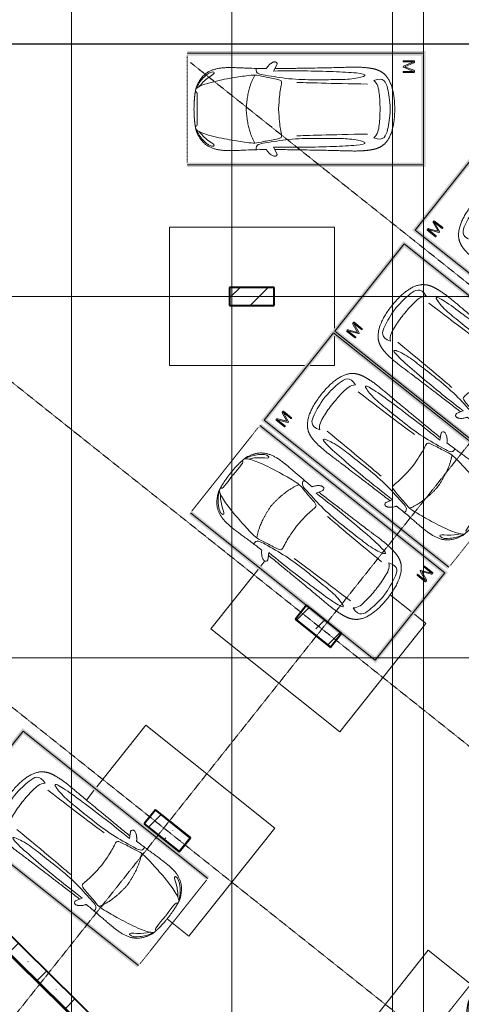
# Model space of a CAD drawing. Header units: millimetres. Extents: x -415896 to 1265883, y -383017 to -57457.
# Tile 74 of 95: x 69433 to 79342, y -369481 to -347413. Entities that reach past the tile are written whole.
import ezdxf

# ---------------------------------------------------------------- set-up
doc = ezdxf.new("R2010")
doc.units = ezdxf.units.MM
for name, pattern in [('ADSK_Линия сетки', [25, 20, -2.5, 0, -2.5]), ('Линия сетки', [25, 20, -2.5, 0, -2.5]), ('Невидимые', [5, 3, -2]), ('Штрих_3_3_', [6, 3, -3])]:
    doc.linetypes.add(name, pattern=pattern)
for name, color, linetype, lineweight in [('A-000-M_MASS', 7, 'Continuous', 18), ('A-200-M_WALL', 7, 'Continuous', 18), ('A-200-M_WALL_EXT', 7, 'Continuous', 18), ('A-200-M_WALL_INT', 7, 'Continuous', 18), ('A-200-M_WALL_PAT', 7, 'Continuous', 40), ('C-953-M_PARKING', 7, 'Continuous', 18), ('C-953-MH_PARKING', 7, 'Невидимые', 18), ('S-160-M_FOUND', 7, 'Continuous', 18), ('S-280-M_COLUMN', 7, 'Continuous', 18), ('Z-030-M_GRID', 7, 'Continuous', 9)]:
    doc.layers.add(name, color=color, linetype=linetype, lineweight=lineweight)
doc.layers.add('СОТС', color=5, linetype='Continuous')
doc.linetypes.add('Truba', pattern='A,3e-05,[4,MSH_7,S=1,R=0,X=0,Y=0],-3.022072', length=3.022102)

# ---------------------------------------------------------------- blocks, each defined once
blk = doc.blocks.new('A_PAR_Parking - M-2663509-B2_-11_400_')
at = {"layer": 'C-953-M_PARKING', "true_color": 0xf7f9fb}
blk.add_hatch(color=7, dxfattribs=at).paths.add_polyline_path([(-1300, 2650), (-1300, -2700), (1300, -2700), (1300, 2650), (1200, 2650), (1200, -2600), (-1200, -2600), (-1200, 2650)])
at = {"layer": 'A-000-M_MASS', "color": 253, "true_color": 0xaaaaaa}
for p, q in [((-853, 717), (-993, 639)), ((-906, 687), (-993, 639)), ((853, 717), (993, 639)), ((993, 639), (906, 687))]:
    blk.add_line(p, q, dxfattribs=at)
for centre, start, end in [((-1010, 678), 223.4184, 293.9305), ((1010, 678), 246.0695, 316.5816)]:
    blk.add_arc(centre, 42.2, start, end, dxfattribs=at)
for points, knots in [([(-908, 876), (-908, 976), (-911, 1161), (-920, 1362), (-926, 1508), (-930, 1645), (-930, 1769), (-922, 1880), (-911, 1957), (-894, 2031), (-871, 2100), (-841, 2165), (-809, 2216), (-779, 2254), (-754, 2281), (-727, 2307), (-698, 2332), (-667, 2355), (-636, 2376), (-604, 2395), (-574, 2412), (-545, 2426), (-519, 2438), (-500, 2445), (-485, 2450), (-474, 2453), (-463, 2456), (-452, 2458), (-440, 2461), (-428, 2463), (-414, 2466), (-402, 2468), (-391, 2470), (-383, 2471), (-376, 2473), (-370, 2474), (-363, 2475), (-356, 2476), (-349, 2477), (-343, 2478), (-337, 2479), (-330, 2480), (-324, 2481), (-317, 2481), (-309, 2482), (-301, 2483), (-293, 2484), (-285, 2485), (-276, 2486), (-263, 2487), (-249, 2488), (-235, 2489), (-223, 2490), (-211, 2491), (-199, 2492), (-186, 2493), (-168, 2494), (-148, 2495), (-127, 2496), (-106, 2497), (-77, 2498), (-40, 2500), (-13, 2501), (1, 2501)], [-1, -1, -1, -1, -0.913265, -0.826531, -0.783163, -0.739796, -0.653061, -0.612245, -0.571429, -0.530612, -0.489796, -0.44898, -0.408163, -0.387755, -0.367347, -0.346939, -0.326531, -0.306122, -0.285714, -0.265306, -0.244898, -0.22449, -0.204082, -0.183673, -0.173469, -0.163265, -0.153061, -0.142857, -0.132653, -0.122449, -0.112245, -0.102041, -0.096939, -0.091837, -0.086735, -0.084184, -0.081633, -0.076531, -0.07398, -0.071429, -0.068878, -0.066327, -0.063776, -0.061224, -0.058673, -0.056122, -0.053571, -0.05102, -0.048469, -0.045918, -0.040816, -0.038265, -0.035714, -0.033163, -0.030612, -0.028061, -0.02551, -0.020408, -0.017857, -0.015306, -0.010204, -0.005102, 0, 0, 0, 0]), ([(-480, 2441), (-586, 2392), (-719, 2283), (-847, 2128), (-828, 2057)], [0, 0, 0, 0, 0.53668, 1.024735, 1.024735, 1.024735, 1.024735]), ([(-459, 2446), (-508, 2398), (-601, 2147), (-696, 1684), (-744, 1354), (-774, 1106), (-734, 996), (-660, 552), (-618, 522), (-447, 565), (-234, 590), (-2, 602)], [0, 0, 0, 0, 0.884172, 2.058368, 3.212407, 3.977765, 4.871213, 5.547774, 6.288901, 6.772879, 7.454401, 7.454401, 7.454401, 7.454401]), ([(1, 2501), (22, 2500), (51, 2499), (88, 2498), (113, 2497), (137, 2496), (160, 2494), (181, 2493), (201, 2492), (219, 2491), (237, 2489), (253, 2488), (268, 2487), (282, 2485), (295, 2484), (307, 2483), (320, 2481), (330, 2480), (338, 2479), (345, 2478), (350, 2477), (356, 2476), (361, 2475), (366, 2474), (371, 2473), (377, 2472), (385, 2471), (393, 2469), (403, 2467), (416, 2465), (434, 2462), (454, 2458), (476, 2453), (498, 2446), (521, 2437), (555, 2422), (605, 2396), (669, 2355), (730, 2307), (773, 2263), (802, 2225), (823, 2195), (841, 2164), (857, 2132), (871, 2099), (887, 2053), (904, 1994), (915, 1931), (922, 1879), (926, 1839), (928, 1798), (930, 1756), (930, 1720), (931, 1690), (931, 1667), (930, 1645), (930, 1621), (929, 1598), (929, 1566), (927, 1526), (925, 1459), (919, 1336), (911, 1145), (908, 970), (908, 876)], [-1, -1, -1, -1, -0.992347, -0.98852, -0.984694, -0.980867, -0.977041, -0.973214, -0.969388, -0.965561, -0.961735, -0.957908, -0.954082, -0.950255, -0.946429, -0.942602, -0.938776, -0.933673, -0.931122, -0.928571, -0.92602, -0.923469, -0.920918, -0.918367, -0.915816, -0.913265, -0.908163, -0.903061, -0.897959, -0.887755, -0.877551, -0.857143, -0.836735, -0.816327, -0.795918, -0.77551, -0.734694, -0.693878, -0.653061, -0.612245, -0.591837, -0.571429, -0.55102, -0.530612, -0.510204, -0.489796, -0.44898, -0.408163, -0.387755, -0.367347, -0.346939, -0.326531, -0.306122, -0.295918, -0.285714, -0.27551, -0.265306, -0.255102, -0.244898, -0.22449, -0.204082, -0.163265, -0.081633, 0, 0, 0, 0]), ([(459, 2446), (508, 2398), (601, 2147), (696, 1684), (744, 1354), (774, 1106), (734, 996), (660, 552), (618, 522), (447, 565), (234, 590), (2, 602)], [0, 0, 0, 0, 0.884172, 2.058368, 3.212407, 3.977765, 4.871213, 5.547774, 6.288901, 6.772879, 7.454401, 7.454401, 7.454401, 7.454401]), ([(480, 2441), (586, 2392), (719, 2283), (847, 2128), (828, 2057)], [0, 0, 0, 0, 0.53668, 1.024735, 1.024735, 1.024735, 1.024735]), ([(-828, 2057), (-803, 2016), (-728, 2173), (-566, 2339), (-505, 2381)], [0, 0, 0, 0, 0.497572, 1.022643, 1.022643, 1.022643, 1.022643]), ([(828, 2057), (803, 2016), (728, 2173), (566, 2339), (505, 2381)], [0, 0, 0, 0, 0.497572, 1.022643, 1.022643, 1.022643, 1.022643]), ([(-908, 1106), (-792, 1130), (-753, 859), (-663, 332), (-655, -196), (-661, -684), (-663, -1068), (-764, -1443), (-817, -1157), (-842, -605), (-857, -17), (-857, 454), (-853, 717)], [0, 0, 0, 0, 1.013953, 2.476159, 4.172855, 5.704608, 7.082231, 8.244161, 9.589947, 11.154659, 12.917121, 14.362976, 14.362976, 14.362976, 14.362976]), ([(908, 1106), (792, 1130), (753, 859), (663, 332), (655, -196), (661, -684), (663, -1068), (764, -1443), (817, -1157), (842, -605), (857, -17), (857, 454), (853, 717)], [0, 0, 0, 0, 1.013953, 2.476159, 4.172855, 5.704608, 7.082231, 8.244161, 9.589947, 11.154659, 12.917121, 14.362976, 14.362976, 14.362976, 14.362976]), ([(-1041, 649), (-1044, 652), (-1049, 657), (-1053, 664), (-1055, 669), (-1057, 675), (-1058, 682), (-1058, 688), (-1058, 702), (-1052, 723), (-1036, 756), (-1011, 790), (-985, 818), (-962, 839), (-944, 853), (-926, 866), (-914, 873), (-908, 876)], [-1, -1, -1, -1, -0.941667, -0.9125, -0.883333, -0.854167, -0.825, -0.795833, -0.766667, -0.65, -0.533333, -0.4, -0.266667, -0.2, -0.133333, -0.066667, 0, 0, 0, 0]), ([(0, -2004), (-45, -2004), (-132, -2001), (-252, -1991), (-362, -1974), (-462, -1950), (-551, -1921), (-630, -1886), (-686, -1853), (-726, -1824), (-753, -1802), (-774, -1782), (-789, -1766), (-799, -1753), (-809, -1740), (-819, -1727), (-828, -1714), (-836, -1701), (-844, -1688), (-851, -1674), (-858, -1661), (-864, -1647), (-870, -1634), (-876, -1620), (-881, -1606), (-885, -1592), (-890, -1578), (-894, -1565), (-897, -1551), (-901, -1537), (-904, -1524), (-907, -1510), (-909, -1497), (-912, -1483), (-914, -1470), (-916, -1457), (-918, -1444), (-919, -1432), (-921, -1419), (-923, -1403), (-925, -1383), (-928, -1361), (-930, -1339), (-932, -1318), (-934, -1290), (-936, -1257), (-938, -1218), (-939, -1179), (-940, -1139), (-940, -1097), (-939, -1039), (-938, -958), (-934, -846), (-931, -714), (-926, -559), (-923, -376), (-919, -163), (-915, 82), (-911, 315), (-908, 521), (-907, 631), (-906, 687)], [-1, -1, -1, -1, -0.97619, -0.952381, -0.928571, -0.904762, -0.880952, -0.857143, -0.833333, -0.821429, -0.809524, -0.797619, -0.791667, -0.785714, -0.779762, -0.77381, -0.767857, -0.761905, -0.755952, -0.75, -0.744048, -0.738095, -0.732143, -0.72619, -0.720238, -0.714286, -0.708333, -0.702381, -0.696429, -0.690476, -0.684524, -0.678571, -0.672619, -0.666667, -0.660714, -0.654762, -0.64881, -0.642857, -0.636905, -0.630952, -0.619048, -0.607143, -0.595238, -0.583333, -0.571429, -0.547619, -0.52381, -0.5, -0.47619, -0.452381, -0.428571, -0.380952, -0.333333, -0.285714, -0.238095, -0.190476, -0.142857, -0.095238, -0.047619, -0.02381, 0, 0, 0, 0]), ([(906, 687), (907, 631), (908, 521), (911, 367), (913, 222), (916, 41), (919, -163), (923, -376), (926, -559), (930, -688), (932, -780), (934, -844), (936, -902), (938, -956), (939, -1007), (940, -1053), (940, -1097), (940, -1139), (939, -1179), (938, -1218), (936, -1257), (934, -1290), (932, -1318), (930, -1339), (928, -1361), (925, -1383), (923, -1403), (921, -1419), (919, -1432), (918, -1444), (916, -1457), (914, -1470), (912, -1483), (909, -1497), (907, -1510), (904, -1524), (901, -1537), (897, -1551), (894, -1565), (890, -1578), (885, -1592), (881, -1606), (876, -1620), (870, -1634), (864, -1647), (858, -1661), (851, -1674), (844, -1688), (836, -1701), (828, -1714), (819, -1727), (809, -1740), (799, -1753), (789, -1766), (774, -1782), (753, -1802), (726, -1824), (686, -1853), (607, -1900), (495, -1942), (362, -1974), (252, -1991), (132, -2001), (45, -2004), (0, -2004)], [-1, -1, -1, -1, -0.97619, -0.952381, -0.928571, -0.904762, -0.857143, -0.809524, -0.761905, -0.714286, -0.690476, -0.666667, -0.642857, -0.619048, -0.595238, -0.571429, -0.547619, -0.52381, -0.5, -0.47619, -0.452381, -0.428571, -0.416667, -0.404762, -0.392857, -0.380952, -0.369048, -0.363095, -0.357143, -0.35119, -0.345238, -0.339286, -0.333333, -0.327381, -0.321429, -0.315476, -0.309524, -0.303571, -0.297619, -0.291667, -0.285714, -0.279762, -0.27381, -0.267857, -0.261905, -0.255952, -0.25, -0.244048, -0.238095, -0.232143, -0.22619, -0.220238, -0.214286, -0.208333, -0.202381, -0.190476, -0.178571, -0.166667, -0.142857, -0.095238, -0.071429, -0.047619, -0.02381, 0, 0, 0, 0]), ([(908, 876), (913, 873), (923, 867), (944, 853), (971, 832), (1000, 803), (1026, 771), (1043, 742), (1053, 719), (1057, 703), (1059, 690), (1058, 680), (1056, 673), (1054, 666), (1050, 658), (1045, 652), (1041, 649)], [-1, -1, -1, -1, -0.941667, -0.883333, -0.766667, -0.65, -0.533333, -0.4, -0.333333, -0.266667, -0.2, -0.166667, -0.133333, -0.1, -0.066667, 0, 0, 0, 0]), ([(-643, -1535), (-732, -1765), (-468, -1855), (-203, -1891), (-2, -1902)], [0, 0, 0, 0, 0.867049, 1.684227, 1.684227, 1.684227, 1.684227]), ([(-643, -1535), (-570, -1622), (-349, -1664), (-124, -1672), (-2, -1676)], [0, 0, 0, 0, 0.616728, 1.242165, 1.242165, 1.242165, 1.242165]), ([(643, -1535), (732, -1765), (468, -1855), (203, -1891), (2, -1902)], [0, 0, 0, 0, 0.867049, 1.684227, 1.684227, 1.684227, 1.684227]), ([(643, -1535), (570, -1622), (349, -1664), (124, -1672), (2, -1676)], [0, 0, 0, 0, 0.616728, 1.242165, 1.242165, 1.242165, 1.242165])]:
    blk.add_open_spline(points, degree=3, knots=knots, dxfattribs=at)
for points, degree in [([(-376, 2470), (-425, 2412), (-257, 2425), (-2, 2432)], 3), ([(376, 2470), (425, 2412), (257, 2425), (2, 2432)], 3), ([(-2, 1330), (-478, 1299), (-762, 1135)], 2), ([(2, 1330), (478, 1299), (762, 1135)], 2), ([(-599, 190), (-592, 24), (-575, -588), (-560, -1389)], 3), ([(599, 190), (592, 24), (575, -588), (560, -1389)], 3)]:
    blk.add_open_spline(points, degree=degree, dxfattribs=at)
at = {"layer": 'C-953-M_PARKING', "color": 253, "true_color": 0xaaaaaa}
for p, q in [((-1250, -2650), (-1250, 2650)), ((1250, 2650), (1250, -2650)), ((823, -2198), (822, -2200)), ((822, -2200), (822, -2434)), ((825, -2196), (823, -2198)), ((823, -2198), (825, -2196)), ((828, -2195), (825, -2196)), ((825, -2196), (828, -2195)), ((834, -2195), (828, -2195)), ((840, -2195), (834, -2195)), ((844, -2196), (840, -2195)), ((840, -2195), (844, -2196)), ((846, -2198), (844, -2196)), ((844, -2196), (846, -2198)), ((846, -2200), (846, -2198)), ((938, -2199), (846, -2425)), ((846, -2425), (846, -2200)), ((939, -2197), (938, -2199)), ((938, -2199), (939, -2197)), ((941, -2196), (939, -2197)), ((939, -2197), (941, -2196)), ((944, -2195), (941, -2196)), ((941, -2196), (944, -2195)), ((949, -2195), (944, -2195)), ((944, -2195), (949, -2195)), ((953, -2195), (949, -2195)), ((949, -2195), (953, -2195)), ((956, -2196), (953, -2195)), ((953, -2195), (956, -2196)), ((958, -2197), (956, -2196)), ((956, -2196), (958, -2197)), ((960, -2199), (958, -2197)), ((958, -2197), (960, -2199)), ((1059, -2425), (960, -2199)), ((1061, -2196), (1059, -2198)), ((1059, -2198), (1061, -2196)), ((1059, -2198), (1059, -2200)), ((1059, -2200), (1059, -2425)), ((1065, -2195), (1061, -2196)), ((1061, -2196), (1065, -2195)), ((1070, -2195), (1065, -2195)), ((1076, -2195), (1070, -2195)), ((1080, -2196), (1076, -2195)), ((1076, -2195), (1080, -2196)), ((1082, -2198), (1080, -2196)), ((1080, -2196), (1082, -2198)), ((1083, -2200), (1082, -2198)), ((1082, -2198), (1083, -2200)), ((1083, -2434), (1083, -2200)), ((869, -2430), (950, -2232)), ((950, -2232), (1037, -2429)), ((822, -2434), (826, -2443)), ((826, -2443), (833, -2446)), ((833, -2446), (846, -2446)), ((846, -2446), (855, -2445)), ((855, -2445), (861, -2442)), ((861, -2442), (866, -2437)), ((866, -2437), (869, -2430)), ((1037, -2429), (1041, -2437)), ((1041, -2437), (1046, -2442)), ((1046, -2442), (1051, -2445)), ((1051, -2445), (1058, -2446)), ((1058, -2446), (1072, -2446)), ((1072, -2446), (1075, -2445)), ((1075, -2445), (1072, -2446)), ((1075, -2445), (1079, -2443)), ((1079, -2443), (1075, -2445)), ((1079, -2443), (1082, -2440)), ((1082, -2440), (1079, -2443)), ((1082, -2440), (1083, -2434)), ((1250, -2650), (-1250, -2650))]:
    blk.add_line(p, q, dxfattribs=at)
at = {"layer": 'C-953-MH_PARKING', "color": 253, "linetype": 'Штрих_3_3_', "true_color": 0xaaaaaa}
blk.add_line((-1200, 2650), (1200, 2650), dxfattribs=at)
blk = doc.blocks.new('A_PAR_Parking - M-V16-B2_-11_400_')
at = {"layer": 'C-953-M_PARKING', "true_color": 0xf7f9fb}
blk.add_hatch(color=7, dxfattribs=at).paths.add_polyline_path([(1300, 2648), (-1300, 2648), (-1300, -2650), (-1200, -2650), (-1200, 2600), (1200, 2600), (1200, -2650), (1300, -2650), (1300, 2640)])
at = {"layer": 'A-000-M_MASS', "color": 253, "true_color": 0xaaaaaa}
for p, q in [((-853, -717), (-993, -639)), ((-906, -687), (-993, -639)), ((853, -717), (993, -639)), ((993, -639), (906, -687))]:
    blk.add_line(p, q, dxfattribs=at)
for centre, start, end in [((-1010, -678), 66.0695, 136.5816), ((1010, -678), 43.4184, 113.9305)]:
    blk.add_arc(centre, 42.2, start, end, dxfattribs=at)
for points, knots in [([(0, 2004), (-45, 2004), (-132, 2001), (-252, 1991), (-362, 1974), (-495, 1942), (-607, 1900), (-686, 1853), (-726, 1824), (-753, 1802), (-774, 1782), (-789, 1766), (-799, 1753), (-809, 1740), (-819, 1727), (-828, 1714), (-836, 1701), (-844, 1688), (-851, 1674), (-858, 1661), (-864, 1647), (-870, 1634), (-876, 1620), (-881, 1606), (-885, 1592), (-890, 1578), (-894, 1565), (-897, 1551), (-901, 1537), (-904, 1524), (-907, 1510), (-909, 1497), (-912, 1483), (-914, 1470), (-916, 1457), (-918, 1444), (-919, 1432), (-921, 1419), (-923, 1403), (-925, 1383), (-928, 1361), (-930, 1339), (-932, 1318), (-934, 1290), (-936, 1257), (-938, 1218), (-939, 1179), (-940, 1139), (-940, 1097), (-940, 1053), (-939, 1007), (-938, 956), (-936, 902), (-934, 844), (-932, 780), (-930, 688), (-926, 559), (-923, 376), (-919, 163), (-915, -82), (-911, -315), (-908, -521), (-907, -631), (-906, -687)], [0, 0, 0, 0, 0.02381, 0.047619, 0.071429, 0.095238, 0.142857, 0.166667, 0.178571, 0.190476, 0.202381, 0.208333, 0.214286, 0.220238, 0.22619, 0.232143, 0.238095, 0.244048, 0.25, 0.255952, 0.261905, 0.267857, 0.27381, 0.279762, 0.285714, 0.291667, 0.297619, 0.303571, 0.309524, 0.315476, 0.321429, 0.327381, 0.333333, 0.339286, 0.345238, 0.35119, 0.357143, 0.363095, 0.369048, 0.380952, 0.392857, 0.404762, 0.416667, 0.428571, 0.452381, 0.47619, 0.5, 0.52381, 0.547619, 0.571429, 0.595238, 0.619048, 0.642857, 0.666667, 0.690476, 0.714286, 0.761905, 0.809524, 0.857143, 0.904762, 0.952381, 0.97619, 1, 1, 1, 1]), ([(906, -687), (907, -631), (908, -521), (911, -367), (913, -222), (916, -41), (919, 163), (923, 376), (926, 559), (930, 688), (932, 780), (935, 865), (938, 958), (939, 1039), (940, 1097), (940, 1139), (939, 1179), (938, 1218), (937, 1250), (935, 1277), (933, 1304), (930, 1332), (928, 1361), (925, 1383), (923, 1403), (921, 1419), (919, 1432), (918, 1444), (916, 1457), (914, 1470), (912, 1483), (909, 1497), (907, 1510), (904, 1524), (901, 1537), (897, 1551), (894, 1565), (890, 1578), (885, 1592), (881, 1606), (876, 1620), (870, 1634), (864, 1647), (858, 1661), (851, 1674), (844, 1688), (836, 1701), (828, 1714), (819, 1727), (809, 1740), (799, 1753), (789, 1766), (774, 1782), (753, 1802), (726, 1824), (686, 1853), (630, 1886), (551, 1921), (462, 1950), (362, 1974), (252, 1991), (132, 2001), (45, 2004), (0, 2004)], [0, 0, 0, 0, 0.02381, 0.047619, 0.071429, 0.095238, 0.142857, 0.190476, 0.238095, 0.285714, 0.309524, 0.333333, 0.380952, 0.428571, 0.452381, 0.47619, 0.5, 0.52381, 0.547619, 0.559524, 0.571429, 0.595238, 0.607143, 0.619048, 0.630952, 0.636905, 0.642857, 0.64881, 0.654762, 0.660714, 0.666667, 0.672619, 0.678571, 0.684524, 0.690476, 0.696429, 0.702381, 0.708333, 0.714286, 0.720238, 0.72619, 0.732143, 0.738095, 0.744048, 0.75, 0.755952, 0.761905, 0.767857, 0.77381, 0.779762, 0.785714, 0.791667, 0.797619, 0.809524, 0.821429, 0.833333, 0.857143, 0.880952, 0.904762, 0.928571, 0.952381, 0.97619, 1, 1, 1, 1]), ([(-643, 1535), (-732, 1765), (-468, 1855), (-203, 1891), (-2, 1902)], [0, 0, 0, 0, 0.867049, 1.684227, 1.684227, 1.684227, 1.684227]), ([(643, 1535), (732, 1765), (468, 1855), (203, 1891), (2, 1902)], [0, 0, 0, 0, 0.867049, 1.684227, 1.684227, 1.684227, 1.684227]), ([(-643, 1535), (-570, 1622), (-349, 1664), (-124, 1672), (-2, 1676)], [0, 0, 0, 0, 0.616728, 1.242165, 1.242165, 1.242165, 1.242165]), ([(643, 1535), (570, 1622), (349, 1664), (124, 1672), (2, 1676)], [0, 0, 0, 0, 0.616728, 1.242165, 1.242165, 1.242165, 1.242165]), ([(-908, -1106), (-792, -1130), (-753, -859), (-663, -332), (-655, 196), (-661, 684), (-663, 1068), (-764, 1443), (-817, 1157), (-842, 605), (-857, 17), (-857, -454), (-853, -717)], [0, 0, 0, 0, 1.013953, 2.476159, 4.172855, 5.704608, 7.082231, 8.244161, 9.589947, 11.154659, 12.917121, 14.362976, 14.362976, 14.362976, 14.362976]), ([(908, -1106), (792, -1130), (753, -859), (663, -332), (655, 196), (661, 684), (663, 1068), (764, 1443), (817, 1157), (842, 605), (857, 17), (857, -454), (853, -717)], [0, 0, 0, 0, 1.013953, 2.476159, 4.172855, 5.704608, 7.082231, 8.244161, 9.589947, 11.154659, 12.917121, 14.362976, 14.362976, 14.362976, 14.362976]), ([(-1041, -649), (-1045, -652), (-1050, -658), (-1054, -666), (-1056, -673), (-1058, -680), (-1059, -690), (-1057, -703), (-1053, -719), (-1043, -742), (-1026, -771), (-1000, -803), (-971, -832), (-944, -853), (-923, -867), (-913, -873), (-908, -876)], [0, 0, 0, 0, 0.066667, 0.1, 0.133333, 0.166667, 0.2, 0.266667, 0.333333, 0.4, 0.533333, 0.65, 0.766667, 0.883333, 0.941667, 1, 1, 1, 1]), ([(-459, -2446), (-508, -2398), (-601, -2147), (-696, -1684), (-744, -1354), (-774, -1106), (-734, -996), (-660, -552), (-618, -522), (-447, -565), (-234, -590), (-2, -602)], [0, 0, 0, 0, 0.884172, 2.058368, 3.212407, 3.977765, 4.871213, 5.547774, 6.288901, 6.772879, 7.454401, 7.454401, 7.454401, 7.454401]), ([(459, -2446), (508, -2398), (601, -2147), (696, -1684), (744, -1354), (774, -1106), (734, -996), (660, -552), (618, -522), (447, -565), (234, -590), (2, -602)], [0, 0, 0, 0, 0.884172, 2.058368, 3.212407, 3.977765, 4.871213, 5.547774, 6.288901, 6.772879, 7.454401, 7.454401, 7.454401, 7.454401]), ([(908, -876), (914, -873), (926, -866), (944, -853), (962, -839), (985, -818), (1011, -790), (1036, -756), (1052, -723), (1058, -702), (1058, -688), (1058, -682), (1057, -675), (1055, -669), (1053, -664), (1049, -657), (1044, -652), (1041, -649)], [0, 0, 0, 0, 0.066667, 0.133333, 0.2, 0.266667, 0.4, 0.533333, 0.65, 0.766667, 0.795833, 0.825, 0.854167, 0.883333, 0.9125, 0.941667, 1, 1, 1, 1]), ([(-908, -876), (-908, -970), (-911, -1145), (-919, -1337), (-925, -1476), (-928, -1559), (-929, -1622), (-930, -1660), (-930, -1690), (-930, -1713), (-929, -1734), (-929, -1756), (-928, -1777), (-927, -1805), (-925, -1840), (-921, -1880), (-916, -1919), (-910, -1957), (-902, -1994), (-893, -2030), (-882, -2065), (-870, -2099), (-856, -2133), (-840, -2165), (-821, -2196), (-801, -2225), (-772, -2263), (-729, -2308), (-668, -2356), (-604, -2396), (-554, -2423), (-519, -2438), (-496, -2446), (-474, -2453), (-452, -2458), (-432, -2462), (-414, -2466), (-402, -2468), (-391, -2470), (-383, -2471), (-376, -2473), (-370, -2474), (-365, -2475), (-360, -2475), (-354, -2476), (-349, -2477), (-343, -2478), (-337, -2479), (-328, -2480), (-318, -2481), (-305, -2483), (-293, -2484), (-280, -2486), (-266, -2487), (-251, -2488), (-235, -2489), (-218, -2491), (-199, -2492), (-179, -2493), (-158, -2495), (-135, -2496), (-111, -2497), (-86, -2498), (-50, -2499), (-20, -2500), (1, -2501)], [0, 0, 0, 0, 0.081633, 0.163265, 0.204082, 0.244898, 0.265306, 0.285714, 0.295918, 0.306122, 0.316327, 0.326531, 0.336735, 0.346939, 0.367347, 0.387755, 0.408163, 0.428571, 0.44898, 0.469388, 0.489796, 0.510204, 0.530612, 0.55102, 0.571429, 0.591837, 0.612245, 0.653061, 0.693878, 0.734694, 0.77551, 0.795918, 0.816327, 0.836735, 0.857143, 0.877551, 0.887755, 0.897959, 0.903061, 0.908163, 0.913265, 0.915816, 0.918367, 0.920918, 0.923469, 0.92602, 0.928571, 0.931122, 0.933673, 0.938776, 0.942602, 0.946429, 0.950255, 0.954082, 0.957908, 0.961735, 0.965561, 0.969388, 0.973214, 0.977041, 0.980867, 0.984694, 0.98852, 0.992347, 1, 1, 1, 1]), ([(1, -2501), (15, -2501), (42, -2500), (79, -2498), (108, -2497), (129, -2496), (145, -2495), (160, -2494), (174, -2494), (188, -2493), (205, -2492), (221, -2490), (237, -2489), (247, -2488), (258, -2488), (268, -2487), (277, -2486), (289, -2485), (303, -2483), (316, -2482), (325, -2480), (332, -2479), (338, -2479), (345, -2478), (350, -2477), (358, -2476), (365, -2474), (371, -2473), (377, -2472), (385, -2471), (393, -2469), (403, -2467), (416, -2465), (429, -2463), (442, -2460), (454, -2458), (465, -2455), (476, -2452), (487, -2449), (501, -2445), (521, -2437), (547, -2426), (575, -2412), (606, -2395), (637, -2376), (679, -2347), (730, -2307), (781, -2254), (824, -2196), (858, -2133), (884, -2065), (911, -1970), (929, -1835), (932, -1681), (928, -1539), (922, -1387), (912, -1177), (908, -982), (908, -876)], [0, 0, 0, 0, 0.005102, 0.010204, 0.015306, 0.017857, 0.020408, 0.022959, 0.02551, 0.028061, 0.030612, 0.035714, 0.038265, 0.040816, 0.043367, 0.045918, 0.048469, 0.05102, 0.056122, 0.061224, 0.063776, 0.066327, 0.068878, 0.071429, 0.07398, 0.076531, 0.081633, 0.084184, 0.086735, 0.091837, 0.096939, 0.102041, 0.112245, 0.122449, 0.132653, 0.142857, 0.153061, 0.163265, 0.173469, 0.183673, 0.204082, 0.22449, 0.244898, 0.265306, 0.285714, 0.306122, 0.346939, 0.387755, 0.428571, 0.469388, 0.510204, 0.55102, 0.632653, 0.72449, 0.770408, 0.816327, 0.908163, 1, 1, 1, 1]), ([(-480, -2441), (-586, -2392), (-719, -2283), (-847, -2128), (-828, -2057)], [0, 0, 0, 0, 0.53668, 1.024735, 1.024735, 1.024735, 1.024735]), ([(-828, -2057), (-803, -2016), (-728, -2173), (-566, -2339), (-505, -2381)], [0, 0, 0, 0, 0.497572, 1.022643, 1.022643, 1.022643, 1.022643]), ([(480, -2441), (586, -2392), (719, -2283), (847, -2128), (828, -2057)], [0, 0, 0, 0, 0.53668, 1.024735, 1.024735, 1.024735, 1.024735]), ([(828, -2057), (803, -2016), (728, -2173), (566, -2339), (505, -2381)], [0, 0, 0, 0, 0.497572, 1.022643, 1.022643, 1.022643, 1.022643])]:
    blk.add_open_spline(points, degree=3, knots=knots, dxfattribs=at)
for points, degree in [([(-599, -190), (-592, -24), (-575, 588), (-560, 1389)], 3), ([(599, -190), (592, -24), (575, 588), (560, 1389)], 3), ([(-2, -1330), (-478, -1299), (-762, -1135)], 2), ([(2, -1330), (478, -1299), (762, -1135)], 2), ([(-376, -2470), (-425, -2412), (-257, -2425), (-2, -2432)], 3), ([(376, -2470), (425, -2412), (257, -2425), (2, -2432)], 3)]:
    blk.add_open_spline(points, degree=degree, dxfattribs=at)
at = {"layer": 'C-953-M_PARKING', "color": 253, "true_color": 0xaaaaaa}
for p, q in [((1250, 2650), (-1250, 2650)), ((-1250, 2650), (-1250, -2650)), ((1250, -2650), (1250, 2650)), ((826, 2443), (822, 2434)), ((822, 2434), (822, 2200)), ((833, 2446), (826, 2443)), ((846, 2446), (833, 2446)), ((855, 2445), (846, 2446)), ((861, 2442), (855, 2445)), ((866, 2437), (861, 2442)), ((869, 2430), (866, 2437)), ((950, 2232), (869, 2430)), ((1037, 2429), (950, 2232)), ((1041, 2437), (1037, 2429)), ((1046, 2442), (1041, 2437)), ((1051, 2445), (1046, 2442)), ((1058, 2446), (1051, 2445)), ((1072, 2446), (1058, 2446)), ((1075, 2445), (1072, 2446)), ((1072, 2446), (1075, 2445)), ((1079, 2443), (1075, 2445)), ((1075, 2445), (1079, 2443)), ((1082, 2440), (1079, 2443)), ((1079, 2443), (1082, 2440)), ((1083, 2434), (1082, 2440)), ((1083, 2200), (1083, 2434)), ((846, 2200), (846, 2425)), ((846, 2425), (938, 2199)), ((960, 2199), (1059, 2425)), ((1059, 2425), (1059, 2200)), ((822, 2200), (823, 2198)), ((823, 2198), (822, 2200)), ((823, 2198), (825, 2196)), ((825, 2196), (823, 2198)), ((825, 2196), (828, 2195)), ((828, 2195), (825, 2196)), ((828, 2195), (834, 2195)), ((834, 2195), (840, 2195)), ((840, 2195), (844, 2196)), ((844, 2196), (840, 2195)), ((844, 2196), (846, 2198)), ((846, 2198), (844, 2196)), ((846, 2198), (846, 2200)), ((846, 2200), (846, 2198)), ((938, 2199), (939, 2197)), ((939, 2197), (938, 2199)), ((939, 2197), (941, 2196)), ((941, 2196), (939, 2197)), ((941, 2196), (944, 2195)), ((944, 2195), (941, 2196)), ((944, 2195), (949, 2195)), ((949, 2195), (944, 2195)), ((949, 2195), (953, 2195)), ((953, 2195), (949, 2195)), ((953, 2195), (956, 2196)), ((956, 2196), (953, 2195)), ((956, 2196), (958, 2197)), ((958, 2197), (956, 2196)), ((958, 2197), (960, 2199)), ((960, 2199), (958, 2197)), ((1059, 2200), (1059, 2198)), ((1059, 2198), (1059, 2200)), ((1059, 2198), (1061, 2196)), ((1061, 2196), (1059, 2198)), ((1061, 2196), (1065, 2195)), ((1065, 2195), (1061, 2196)), ((1065, 2195), (1070, 2195)), ((1070, 2195), (1076, 2195)), ((1076, 2195), (1080, 2196)), ((1080, 2196), (1076, 2195)), ((1080, 2196), (1082, 2198)), ((1082, 2198), (1080, 2196)), ((1082, 2198), (1083, 2200)), ((1083, 2200), (1082, 2198))]:
    blk.add_line(p, q, dxfattribs=at)
at = {"layer": 'C-953-MH_PARKING', "color": 253, "linetype": 'Штрих_3_3_', "true_color": 0xaaaaaa}
blk.add_line((-1200, -2650), (1200, -2650), dxfattribs=at)
blk = doc.blocks.new('A_PAR_Parking - M-V20-B2_-11_400_')
at = {"layer": 'C-953-M_PARKING', "true_color": 0xf7f9fb}
blk.add_hatch(color=7, dxfattribs=at).paths.add_polyline_path([(1300, 2650), (1200, 2650), (1200, -2600), (-1200, -2600), (-1200, 2650), (-1300, 2650), (-1300, -2700), (1300, -2700), (1300, 2140)])
at = {"layer": 'A-000-M_MASS', "color": 253, "true_color": 0xaaaaaa}
for p, q in [((-853, 717), (-993, 639)), ((-906, 687), (-993, 639)), ((853, 717), (993, 639)), ((993, 639), (906, 687))]:
    blk.add_line(p, q, dxfattribs=at)
for centre, start, end in [((-1010, 678), 223.4184, 293.9305), ((1010, 678), 246.0695, 316.5816)]:
    blk.add_arc(centre, 42.2, start, end, dxfattribs=at)
for points, knots in [([(-908, 876), (-908, 976), (-911, 1161), (-920, 1362), (-926, 1508), (-930, 1645), (-930, 1769), (-922, 1880), (-911, 1957), (-894, 2031), (-871, 2100), (-841, 2165), (-809, 2216), (-779, 2254), (-754, 2281), (-727, 2307), (-698, 2332), (-667, 2355), (-636, 2376), (-604, 2395), (-574, 2412), (-545, 2426), (-519, 2438), (-500, 2445), (-485, 2450), (-474, 2453), (-463, 2456), (-452, 2458), (-440, 2461), (-428, 2463), (-414, 2466), (-402, 2468), (-391, 2470), (-383, 2471), (-376, 2473), (-370, 2474), (-363, 2475), (-356, 2476), (-349, 2477), (-343, 2478), (-337, 2479), (-330, 2480), (-324, 2481), (-317, 2481), (-309, 2482), (-301, 2483), (-293, 2484), (-285, 2485), (-276, 2486), (-263, 2487), (-249, 2488), (-235, 2489), (-223, 2490), (-211, 2491), (-199, 2492), (-186, 2493), (-168, 2494), (-148, 2495), (-127, 2496), (-106, 2497), (-77, 2498), (-40, 2500), (-13, 2501), (1, 2501)], [-1, -1, -1, -1, -0.913265, -0.826531, -0.783163, -0.739796, -0.653061, -0.612245, -0.571429, -0.530612, -0.489796, -0.44898, -0.408163, -0.387755, -0.367347, -0.346939, -0.326531, -0.306122, -0.285714, -0.265306, -0.244898, -0.22449, -0.204082, -0.183673, -0.173469, -0.163265, -0.153061, -0.142857, -0.132653, -0.122449, -0.112245, -0.102041, -0.096939, -0.091837, -0.086735, -0.084184, -0.081633, -0.076531, -0.07398, -0.071429, -0.068878, -0.066327, -0.063776, -0.061224, -0.058673, -0.056122, -0.053571, -0.05102, -0.048469, -0.045918, -0.040816, -0.038265, -0.035714, -0.033163, -0.030612, -0.028061, -0.02551, -0.020408, -0.017857, -0.015306, -0.010204, -0.005102, 0, 0, 0, 0]), ([(-480, 2441), (-586, 2392), (-719, 2283), (-847, 2128), (-828, 2057)], [0, 0, 0, 0, 0.53668, 1.024735, 1.024735, 1.024735, 1.024735]), ([(-459, 2446), (-508, 2398), (-601, 2147), (-696, 1684), (-744, 1354), (-774, 1106), (-734, 996), (-660, 552), (-618, 522), (-447, 565), (-234, 590), (-2, 602)], [0, 0, 0, 0, 0.884172, 2.058368, 3.212407, 3.977765, 4.871213, 5.547774, 6.288901, 6.772879, 7.454401, 7.454401, 7.454401, 7.454401]), ([(1, 2501), (22, 2500), (51, 2499), (88, 2498), (113, 2497), (137, 2496), (160, 2494), (181, 2493), (201, 2492), (219, 2491), (237, 2489), (253, 2488), (268, 2487), (282, 2485), (295, 2484), (307, 2483), (320, 2481), (330, 2480), (338, 2479), (345, 2478), (350, 2477), (356, 2476), (361, 2475), (366, 2474), (371, 2473), (377, 2472), (385, 2471), (393, 2469), (403, 2467), (416, 2465), (434, 2462), (454, 2458), (476, 2453), (498, 2446), (521, 2437), (555, 2422), (605, 2396), (669, 2355), (730, 2307), (773, 2263), (802, 2225), (823, 2195), (841, 2164), (857, 2132), (871, 2099), (887, 2053), (904, 1994), (915, 1931), (922, 1879), (926, 1839), (928, 1798), (930, 1756), (930, 1720), (931, 1690), (931, 1667), (930, 1645), (930, 1621), (929, 1598), (929, 1566), (927, 1526), (925, 1459), (919, 1336), (911, 1145), (908, 970), (908, 876)], [-1, -1, -1, -1, -0.992347, -0.98852, -0.984694, -0.980867, -0.977041, -0.973214, -0.969388, -0.965561, -0.961735, -0.957908, -0.954082, -0.950255, -0.946429, -0.942602, -0.938776, -0.933673, -0.931122, -0.928571, -0.92602, -0.923469, -0.920918, -0.918367, -0.915816, -0.913265, -0.908163, -0.903061, -0.897959, -0.887755, -0.877551, -0.857143, -0.836735, -0.816327, -0.795918, -0.77551, -0.734694, -0.693878, -0.653061, -0.612245, -0.591837, -0.571429, -0.55102, -0.530612, -0.510204, -0.489796, -0.44898, -0.408163, -0.387755, -0.367347, -0.346939, -0.326531, -0.306122, -0.295918, -0.285714, -0.27551, -0.265306, -0.255102, -0.244898, -0.22449, -0.204082, -0.163265, -0.081633, 0, 0, 0, 0]), ([(459, 2446), (508, 2398), (601, 2147), (696, 1684), (744, 1354), (774, 1106), (734, 996), (660, 552), (618, 522), (447, 565), (234, 590), (2, 602)], [0, 0, 0, 0, 0.884172, 2.058368, 3.212407, 3.977765, 4.871213, 5.547774, 6.288901, 6.772879, 7.454401, 7.454401, 7.454401, 7.454401]), ([(480, 2441), (586, 2392), (719, 2283), (847, 2128), (828, 2057)], [0, 0, 0, 0, 0.53668, 1.024735, 1.024735, 1.024735, 1.024735]), ([(-828, 2057), (-803, 2016), (-728, 2173), (-566, 2339), (-505, 2381)], [0, 0, 0, 0, 0.497572, 1.022643, 1.022643, 1.022643, 1.022643]), ([(828, 2057), (803, 2016), (728, 2173), (566, 2339), (505, 2381)], [0, 0, 0, 0, 0.497572, 1.022643, 1.022643, 1.022643, 1.022643]), ([(-908, 1106), (-792, 1130), (-753, 859), (-663, 332), (-655, -196), (-661, -684), (-663, -1068), (-764, -1443), (-817, -1157), (-842, -605), (-857, -17), (-857, 454), (-853, 717)], [0, 0, 0, 0, 1.013953, 2.476159, 4.172855, 5.704608, 7.082231, 8.244161, 9.589947, 11.154659, 12.917121, 14.362976, 14.362976, 14.362976, 14.362976]), ([(908, 1106), (792, 1130), (753, 859), (663, 332), (655, -196), (661, -684), (663, -1068), (764, -1443), (817, -1157), (842, -605), (857, -17), (857, 454), (853, 717)], [0, 0, 0, 0, 1.013953, 2.476159, 4.172855, 5.704608, 7.082231, 8.244161, 9.589947, 11.154659, 12.917121, 14.362976, 14.362976, 14.362976, 14.362976]), ([(-1041, 649), (-1044, 652), (-1049, 657), (-1053, 664), (-1055, 669), (-1057, 675), (-1058, 682), (-1058, 688), (-1058, 702), (-1052, 723), (-1036, 756), (-1011, 790), (-985, 818), (-962, 839), (-944, 853), (-926, 866), (-914, 873), (-908, 876)], [-1, -1, -1, -1, -0.941667, -0.9125, -0.883333, -0.854167, -0.825, -0.795833, -0.766667, -0.65, -0.533333, -0.4, -0.266667, -0.2, -0.133333, -0.066667, 0, 0, 0, 0]), ([(0, -2004), (-45, -2004), (-132, -2001), (-252, -1991), (-362, -1974), (-462, -1950), (-551, -1921), (-630, -1886), (-686, -1853), (-726, -1824), (-753, -1802), (-774, -1782), (-789, -1766), (-799, -1753), (-809, -1740), (-819, -1727), (-828, -1714), (-836, -1701), (-844, -1688), (-851, -1674), (-858, -1661), (-864, -1647), (-870, -1634), (-876, -1620), (-881, -1606), (-885, -1592), (-890, -1578), (-894, -1565), (-897, -1551), (-901, -1537), (-904, -1524), (-907, -1510), (-909, -1497), (-912, -1483), (-914, -1470), (-916, -1457), (-918, -1444), (-919, -1432), (-921, -1419), (-923, -1403), (-925, -1383), (-928, -1361), (-930, -1339), (-932, -1318), (-934, -1290), (-936, -1257), (-938, -1218), (-939, -1179), (-940, -1139), (-940, -1097), (-939, -1039), (-938, -958), (-934, -846), (-931, -714), (-926, -559), (-923, -376), (-919, -163), (-915, 82), (-911, 315), (-908, 521), (-907, 631), (-906, 687)], [-1, -1, -1, -1, -0.97619, -0.952381, -0.928571, -0.904762, -0.880952, -0.857143, -0.833333, -0.821429, -0.809524, -0.797619, -0.791667, -0.785714, -0.779762, -0.77381, -0.767857, -0.761905, -0.755952, -0.75, -0.744048, -0.738095, -0.732143, -0.72619, -0.720238, -0.714286, -0.708333, -0.702381, -0.696429, -0.690476, -0.684524, -0.678571, -0.672619, -0.666667, -0.660714, -0.654762, -0.64881, -0.642857, -0.636905, -0.630952, -0.619048, -0.607143, -0.595238, -0.583333, -0.571429, -0.547619, -0.52381, -0.5, -0.47619, -0.452381, -0.428571, -0.380952, -0.333333, -0.285714, -0.238095, -0.190476, -0.142857, -0.095238, -0.047619, -0.02381, 0, 0, 0, 0]), ([(906, 687), (907, 631), (908, 521), (911, 367), (913, 222), (916, 41), (919, -163), (923, -376), (926, -559), (930, -688), (932, -780), (934, -844), (936, -902), (938, -956), (939, -1007), (940, -1053), (940, -1097), (940, -1139), (939, -1179), (938, -1218), (936, -1257), (934, -1290), (932, -1318), (930, -1339), (928, -1361), (925, -1383), (923, -1403), (921, -1419), (919, -1432), (918, -1444), (916, -1457), (914, -1470), (912, -1483), (909, -1497), (907, -1510), (904, -1524), (901, -1537), (897, -1551), (894, -1565), (890, -1578), (885, -1592), (881, -1606), (876, -1620), (870, -1634), (864, -1647), (858, -1661), (851, -1674), (844, -1688), (836, -1701), (828, -1714), (819, -1727), (809, -1740), (799, -1753), (789, -1766), (774, -1782), (753, -1802), (726, -1824), (686, -1853), (607, -1900), (495, -1942), (362, -1974), (252, -1991), (132, -2001), (45, -2004), (0, -2004)], [-1, -1, -1, -1, -0.97619, -0.952381, -0.928571, -0.904762, -0.857143, -0.809524, -0.761905, -0.714286, -0.690476, -0.666667, -0.642857, -0.619048, -0.595238, -0.571429, -0.547619, -0.52381, -0.5, -0.47619, -0.452381, -0.428571, -0.416667, -0.404762, -0.392857, -0.380952, -0.369048, -0.363095, -0.357143, -0.35119, -0.345238, -0.339286, -0.333333, -0.327381, -0.321429, -0.315476, -0.309524, -0.303571, -0.297619, -0.291667, -0.285714, -0.279762, -0.27381, -0.267857, -0.261905, -0.255952, -0.25, -0.244048, -0.238095, -0.232143, -0.22619, -0.220238, -0.214286, -0.208333, -0.202381, -0.190476, -0.178571, -0.166667, -0.142857, -0.095238, -0.071429, -0.047619, -0.02381, 0, 0, 0, 0]), ([(908, 876), (913, 873), (923, 867), (944, 853), (971, 832), (1000, 803), (1026, 771), (1043, 742), (1053, 719), (1057, 703), (1059, 690), (1058, 680), (1056, 673), (1054, 666), (1050, 658), (1045, 652), (1041, 649)], [-1, -1, -1, -1, -0.941667, -0.883333, -0.766667, -0.65, -0.533333, -0.4, -0.333333, -0.266667, -0.2, -0.166667, -0.133333, -0.1, -0.066667, 0, 0, 0, 0]), ([(-643, -1535), (-732, -1765), (-468, -1855), (-203, -1891), (-2, -1902)], [0, 0, 0, 0, 0.867049, 1.684227, 1.684227, 1.684227, 1.684227]), ([(-643, -1535), (-570, -1622), (-349, -1664), (-124, -1672), (-2, -1676)], [0, 0, 0, 0, 0.616728, 1.242165, 1.242165, 1.242165, 1.242165]), ([(643, -1535), (732, -1765), (468, -1855), (203, -1891), (2, -1902)], [0, 0, 0, 0, 0.867049, 1.684227, 1.684227, 1.684227, 1.684227]), ([(643, -1535), (570, -1622), (349, -1664), (124, -1672), (2, -1676)], [0, 0, 0, 0, 0.616728, 1.242165, 1.242165, 1.242165, 1.242165])]:
    blk.add_open_spline(points, degree=3, knots=knots, dxfattribs=at)
for points, degree in [([(-376, 2470), (-425, 2412), (-257, 2425), (-2, 2432)], 3), ([(376, 2470), (425, 2412), (257, 2425), (2, 2432)], 3), ([(-2, 1330), (-478, 1299), (-762, 1135)], 2), ([(2, 1330), (478, 1299), (762, 1135)], 2), ([(-599, 190), (-592, 24), (-575, -588), (-560, -1389)], 3), ([(599, 190), (592, 24), (575, -588), (560, -1389)], 3)]:
    blk.add_open_spline(points, degree=degree, dxfattribs=at)
at = {"layer": 'C-953-M_PARKING', "color": 253, "true_color": 0xaaaaaa}
for p, q in [((-1250, -2650), (-1250, 2650)), ((1250, 2650), (1250, -2650)), ((823, -2198), (822, -2200)), ((822, -2200), (823, -2198)), ((822, -2200), (822, -2434)), ((825, -2196), (823, -2198)), ((823, -2198), (825, -2196)), ((828, -2195), (825, -2196)), ((825, -2196), (828, -2195)), ((834, -2195), (828, -2195)), ((840, -2195), (834, -2195)), ((844, -2196), (840, -2195)), ((840, -2195), (844, -2196)), ((846, -2198), (844, -2196)), ((844, -2196), (846, -2198)), ((846, -2200), (846, -2198)), ((846, -2198), (846, -2200)), ((938, -2199), (846, -2425)), ((846, -2425), (846, -2200)), ((939, -2197), (938, -2199)), ((938, -2199), (939, -2197)), ((941, -2196), (939, -2197)), ((939, -2197), (941, -2196)), ((944, -2195), (941, -2196)), ((941, -2196), (944, -2195)), ((949, -2195), (944, -2195)), ((944, -2195), (949, -2195)), ((953, -2195), (949, -2195)), ((949, -2195), (953, -2195)), ((956, -2196), (953, -2195)), ((953, -2195), (956, -2196)), ((958, -2197), (956, -2196)), ((956, -2196), (958, -2197)), ((960, -2199), (958, -2197)), ((958, -2197), (960, -2199)), ((1059, -2425), (960, -2199)), ((1061, -2196), (1059, -2198)), ((1059, -2198), (1061, -2196)), ((1059, -2198), (1059, -2200)), ((1059, -2200), (1059, -2198)), ((1059, -2200), (1059, -2425)), ((1065, -2195), (1061, -2196)), ((1061, -2196), (1065, -2195)), ((1070, -2195), (1065, -2195)), ((1076, -2195), (1070, -2195)), ((1080, -2196), (1076, -2195)), ((1076, -2195), (1080, -2196)), ((1082, -2198), (1080, -2196)), ((1080, -2196), (1082, -2198)), ((1083, -2200), (1082, -2198)), ((1082, -2198), (1083, -2200)), ((1083, -2434), (1083, -2200)), ((869, -2430), (950, -2232)), ((950, -2232), (1037, -2429)), ((822, -2434), (826, -2443)), ((826, -2443), (833, -2446)), ((833, -2446), (846, -2446)), ((846, -2446), (855, -2445)), ((855, -2445), (861, -2442)), ((861, -2442), (866, -2437)), ((866, -2437), (869, -2430)), ((1037, -2429), (1041, -2437)), ((1041, -2437), (1046, -2442)), ((1046, -2442), (1051, -2445)), ((1051, -2445), (1058, -2446)), ((1058, -2446), (1072, -2446)), ((1072, -2446), (1075, -2445)), ((1075, -2445), (1072, -2446)), ((1075, -2445), (1079, -2443)), ((1079, -2443), (1075, -2445)), ((1079, -2443), (1082, -2440)), ((1082, -2440), (1079, -2443)), ((1082, -2440), (1083, -2434)), ((1250, -2650), (-1250, -2650))]:
    blk.add_line(p, q, dxfattribs=at)
at = {"layer": 'C-953-MH_PARKING', "color": 253, "linetype": 'Штрих_3_3_', "true_color": 0xaaaaaa}
blk.add_line((-1200, 2650), (1200, 2650), dxfattribs=at)
blk = doc.blocks.new('135_SLK_GD_AR_rvt-1-B2_-11_400_')
at = {"layer": 'A-200-M_WALL_INT', "color": 253, "lineweight": 40, "true_color": 0xaaaaaa}
for p, q in [((83702, 8302), (82698, 8302)), ((82698, 8302), (82698, 8300)), ((82698, 8300), (82698, 7900)), ((83702, 8300), (83702, 8302)), ((83702, 7898), (83702, 8300)), ((82698, 7900), (82698, 7898)), ((82698, 7898), (83700, 7898)), ((83700, 7898), (83702, 7898)), ((66751, 4610), (87869, -16129)), ((87870, -16127), (66752, 4611)), ((84425, 1180), (84174, 864)), ((84427, 1179), (84425, 1180)), ((85211, 555), (84427, 1179)), ((84174, 864), (84175, 863)), ((84175, 863), (84958, 240)), ((84960, 239), (85210, 554)), ((85210, 554), (85211, 555)), ((84958, 240), (84960, 239)), ((81034, -3405), (80782, -3721)), ((81035, -3406), (81034, -3405)), ((81819, -4030), (81035, -3406)), ((80782, -3721), (80784, -3723)), ((80784, -3723), (81566, -4345)), ((81568, -4346), (81818, -4032)), ((81818, -4032), (81819, -4030)), ((81566, -4345), (81568, -4346))]:
    blk.add_line(p, q, dxfattribs=at)
at = {"layer": 'C-953-M_PARKING', "color": 253, "lineweight": 18, "true_color": 0xaaaaaa}
for name, p, rotation in [('A_PAR_Parking - M-2663509-B2_-11_400_', (84400, 12300), 90.00000000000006), ('A_PAR_Parking - M-V20-B2_-11_400_', (89714, 8918), 231.4999999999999), ('A_PAR_Parking - M-V20-B2_-11_400_', (87909, 6649), 231.4999999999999), ('A_PAR_Parking - M-V20-B2_-11_400_', (86324, 4657), 231.4999999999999), ('A_PAR_Parking - M-V20-B2_-11_400_', (84672, 2579), 51.50000000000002), ('A_PAR_Parking - M-V20-B2_-11_400_', (79360, -4271), 231.4999999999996), ('A_PAR_Parking - M-V16-B2_-11_400_', (90282, -8841), 231.4999999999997)]:
    blk.add_blockref(name, p, dxfattribs=dict(at, rotation=rotation))
blk = doc.blocks.new('Бетон-Прямоугольная-Колонна - CLM_Подземные этажи_В40-400х1000-V252-B2_-11_400_')
at = {"layer": 'S-280-M_COLUMN', "lineweight": 9, "true_color": 0xaaaaaa}
h = blk.add_hatch(dxfattribs=at)
h.set_pattern_fill('FP_129', color=253, style=0, pattern_type=2)
h.set_pattern_definition([(353.5, (-53277.75, 65839.3), (100.638, 883.285), []), (353.5, (-52886.4, 65347.3), (100.638, 883.285), [1111.25, -222.25, 6.706, -215.544])])
h.paths.add_polyline_path([(-200, -500), (200, -500), (200, 500), (-200, 500), (-200, -476)])
at = {"layer": 'S-280-M_COLUMN', "color": 253, "lineweight": 40, "true_color": 0xaaaaaa}
for p, q in [((200, 500), (-200, 500)), ((-200, 500), (-200, -500)), ((200, -500), (200, 500)), ((-200, -500), (200, -500))]:
    blk.add_line(p, q, dxfattribs=at)
blk = doc.blocks.new('Бетон-Прямоугольная-Колонна - CLM_Подземные этажи_В40-400х1000-V253-B2_-11_400_')
at = {"layer": 'S-280-M_COLUMN', "lineweight": 9, "true_color": 0xaaaaaa}
h = blk.add_hatch(dxfattribs=at)
h.set_pattern_fill('FP_130', color=253, style=0, pattern_type=2)
h.set_pattern_definition([(353.5, (-47577.75, 66039.3), (100.638, 883.285), []), (353.5, (-47186.4, 65547.3), (100.638, 883.285), [1111.25, -222.25, 6.706, -215.544])])
h.paths.add_polyline_path([(-200, -500), (200, -500), (200, 500), (-200, 500), (-200, 46)])
at = {"layer": 'S-280-M_COLUMN', "color": 253, "lineweight": 40, "true_color": 0xaaaaaa}
for p, q in [((200, 500), (-200, 500)), ((-200, 500), (-200, -500)), ((200, -500), (200, 500)), ((-200, -500), (200, -500))]:
    blk.add_line(p, q, dxfattribs=at)
blk = doc.blocks.new('Бетон-Прямоугольная-Колонна - CLM_Подземные этажи_В40-400х1000-V255-B2_-11_400_')
at = {"layer": 'S-280-M_COLUMN', "lineweight": 9, "true_color": 0xaaaaaa}
h = blk.add_hatch(dxfattribs=at)
h.set_pattern_fill('FP_132', color=253, style=0, pattern_type=2)
h.set_pattern_definition([(135, (8100, -83200), (-628.618, -628.618), []), (135, (8100, -82571.4), (-628.618, -628.618), [1111.25, -222.25, 6.706, -215.544])])
h.paths.add_polyline_path([(200, 500), (-200, 500), (-200, -500), (200, -500)])
at = {"layer": 'S-280-M_COLUMN', "color": 253, "lineweight": 40, "true_color": 0xaaaaaa}
for p, q in [((200, 500), (-200, 500)), ((-200, 500), (-200, -500)), ((200, -500), (200, 500)), ((-200, -500), (200, -500))]:
    blk.add_line(p, q, dxfattribs=at)
blk = doc.blocks.new('135_SLK_GD_KR_rvt-1-B2_-11_400_')
at = {"layer": 'A-200-M_WALL_PAT', "lineweight": 9, "true_color": 0xaaaaaa}
h = blk.add_hatch(dxfattribs=at)
h.set_pattern_fill('FP_5', color=253, style=0, pattern_type=2)
h.set_pattern_definition([(45, (0, 0), (-628.618, 628.618), []), (45, (628.6, 0), (-628.618, 628.618), [1111.25, -222.25, 6.706, -215.544])])
h.paths.add_polyline_path([(87682, -16366), (87870, -16130), (62215, 9064), (62160, 9064), (62160, 9104), (62175, 9104), (57750, 13449), (57750, 13029), (87034, -15730)])
at = {"layer": 'A-200-M_WALL', "color": 253, "lineweight": 40, "true_color": 0xaaaaaa}
for p, q in [((57742, 13023), (87891, -16586)), ((57745, 13025), (87894, -16583)), ((57747, 13028), (87896, -16580))]:
    blk.add_line(p, q, dxfattribs=at)
at = {"layer": 'A-200-M_WALL_EXT', "color": 253, "lineweight": 40, "true_color": 0xaaaaaa}
for p, q in [((87897, -16578), (57749, 13030)), ((57750, 13029), (87682, -16366)), ((57735, 13015), (87885, -16594)), ((87870, -16130), (66751, 4610))]:
    blk.add_line(p, q, dxfattribs=at)
at = {"layer": 'S-160-M_FOUND', "color": 253, "true_color": 0xaaaaaa}
for p, q in [((85050, 9650), (81350, 9650)), ((81350, 9650), (81350, 6550)), ((85050, 7392), (85050, 9650)), ((85050, 6550), (85050, 7204)), ((81350, 6550), (84380, 6550)), ((84508, 6550), (85050, 6550)), ((83583, 2287), (83564, 2262)), ((83491, 2171), (83400, 2057)), ((83338, 1979), (82280, 648)), ((86769, 1039), (86300, 1412)), ((87105, 771), (86847, 977)), ((85175, -1655), (87105, 771)), ((82280, 648), (85175, -1655)), ((80818, -1511), (79717, -2894)), ((83713, -3814), (80818, -1511)), ((79655, -2973), (79485, -3186)), ((81784, -6240), (83713, -3814)), ((81296, -5853), (81784, -6240)), ((87157, -6553), (85227, -8979)), ((88233, -7410), (87157, -6553))]:
    blk.add_line(p, q, dxfattribs=at)
at = {"layer": 'S-280-M_COLUMN', "color": 253, "lineweight": 18, "true_color": 0xaaaaaa}
for name, p, rotation in [('Бетон-Прямоугольная-Колонна - CLM_Подземные этажи_В40-400х1000-V255-B2_-11_400_', (83200, 8100), 269.9999999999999), ('Бетон-Прямоугольная-Колонна - CLM_Подземные этажи_В40-400х1000-V252-B2_-11_400_', (84693, 710), 51.49999999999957), ('Бетон-Прямоугольная-Колонна - CLM_Подземные этажи_В40-400х1000-V253-B2_-11_400_', (81301, -3876), 51.49999999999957)]:
    blk.add_blockref(name, p, dxfattribs=dict(at, rotation=rotation))
blk = doc.blocks.new('-2 этаж')
at = {"layer": 'Z-030-M_GRID', "color": 253, "linetype": 'Линия сетки', "true_color": 0xaaaaaa}
for p, q in [((338242.3, -369623.5), (338242.3, -216207.4)), ((341842.3, -369623.3), (341842.3, -216207.4)), ((345442.3, -369623.1), (345442.3, -216207.4)), ((346142.3, -367088.3), (346142.3, -216207.4)), ((415043.2, -341827.3), (255413.4, -341827.3)), ((415042.2, -349927.3), (255412.5, -349927.3))]:
    blk.add_line(p, q, dxfattribs=at)
at = {"layer": 'Z-030-M_GRID', "color": 254, "linetype": 'ADSK_Линия сетки', "true_color": 0xd4d4d4}
for p, q in [((354710.8, -335642.3), (334818, -360651)), ((340913.4, -336583.6), (361647.5, -353076.2)), ((335871, -342922.7), (356605.1, -359415.3)), ((332322.7, -347383.5), (353056.8, -363876.2))]:
    blk.add_line(p, q, dxfattribs=at)
at = {"lineweight": 5}
for name in ['135_SLK_GD_KR_rvt-1-B2_-11_400_', '135_SLK_GD_AR_rvt-1-B2_-11_400_']:
    blk.add_blockref(name, (259092.3, -349927.3), dxfattribs=at)

msp = doc.modelspace()

# ---------------------------------------------------------------- linework, layer by layer
at = {"layer": 'СОТС', "color": 5, "linetype": 'Truba', "lineweight": 30}
msp.add_lwpolyline([(54540, -304510), (68606, -304510), (68606, -347952), (82874, -347952), (82874, -346745)], dxfattribs=at)

# ---------------------------------------------------------------- block references
at = {"color": 0}
msp.add_blockref('-2 этаж', (-267648, -11789), dxfattribs=at)

doc.saveas('drawing.dxf')
